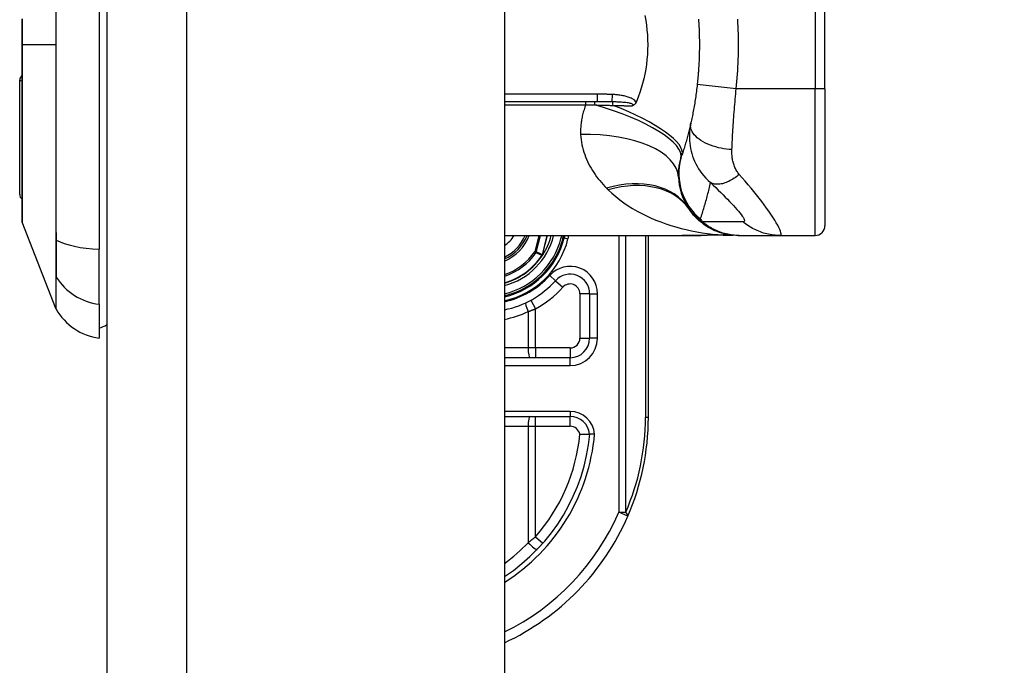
# Model space of a CAD drawing. Header units: inches. Extents: x 0 to 152, y -25 to 98.
# Tile 81 of 88: x 108.54 to 111.02, y 63.95 to 65.57. Entities that reach past the tile are written whole.
import ezdxf

# ---------------------------------------------------------------- set-up
doc = ezdxf.new("R2010")
doc.units = ezdxf.units.IN
doc.header["$LTSCALE"] = 9.095314
doc.header["$MEASUREMENT"] = 0
for name, color, linetype, lineweight in [('Dimensions(ANSI)', 7, 'Continuous', 25), ('Visible Edges(ANSI)', 7, 'Continuous', 25), ('Visible Tangent Edges(ANSI)', 7, 'Continuous', 25)]:
    doc.layers.add(name, color=color, linetype=linetype, lineweight=lineweight)
doc.styles.add('Dimension-ANSI', font='arialbd.ttf')
doc.dimstyles.new('INCH-ANSI', dxfattribs={"dimscale": 9.095314, "dimtxt": 0.12, "dimasz": 0.098425, "dimexe": 0.04, "dimexo": 0.04, "dimgap": 0.031496, "dimtad": 0, "dimtih": 1, "dimtoh": 1, "dimdec": 3, "dimrnd": 1e-08, "dimzin": 0, "dimdsep": 46, "dimtxsty": 'Dimension-ANSI', "dimcen": 0.09, "dimdle": 0.312, "dimclrd": 179, "dimclre": 179, "dimclrt": 7, "dimadec": 1, "dimazin": 0, "dimtfac": 1, "dimtdec": 3, "dimtofl": 0, "dimtmove": 0, "dimatfit": 3, "dimfxl": 1, "dimtolj": 1, "dimtzin": 4, "dimlwd": 25, "dimlwe": 25, "dimarcsym": 0})

# ---------------------------------------------------------------- blocks, each defined once
blk = doc.blocks.new('*D19')
at = {"layer": 'Defpoints', "color": 0, "linetype": 'Continuous', "transparency": 16777216}
for p in [(109.7624, 70.8223), (112.3587, 70.8223), (109.7624, 33.5806)]:
    blk.add_point(p, dxfattribs=at)
at = {"layer": 'Dimensions(ANSI)', "color": 179, "linetype": 'Continuous', "lineweight": 25, "true_color": 0x262658, "transparency": 16777216}
blk.add_line((110.1262, 70.8223), (112.3587, 70.8223), dxfattribs=at)
at = {"layer": 'Dimensions(ANSI)', "color": 7, "linetype": 'Continuous', "lineweight": 25, "transparency": 16777216, "insert": (114.9252, 70.8223), "char_height": 1.09144, "attachment_point": 5, "style": 'Dimension-ANSI'}
blk.add_mtext('\\A1;29.803', dxfattribs=at)

msp = doc.modelspace()

# ---------------------------------------------------------------- linework, layer by layer
at = {"layer": 'Visible Edges(ANSI)'}
for p, q in [((108.7627, 70.6212), (108.7627, 33.7817)), ((109.7624, 70.6212), (109.7624, 33.7817)), ((108.743, 66.0261), (108.743, 64.997)), ((110.5682, 65.4009), (110.5682, 65.6222)), ((108.5434, 65.1352), (108.5434, 65.4228)), ((110.5682, 65.4009), (110.5682, 65.0565)), ((109.7624, 65.3689), (109.9953, 65.3689)), ((110.0942, 65.3689), (110.0933, 65.3666)), ((108.6345, 64.8482), (108.5499, 65.0656)), ((109.7624, 65.0319), (110.2087, 65.0319)), ((109.91, 65.0252), (109.9117, 65.0319)), ((109.9142, 65.0319), (109.9126, 65.0255)), ((110.1242, 64.5744), (110.1242, 65.0319)), ((110.3148, 65.033), (110.3374, 65.0324)), ((110.3499, 65.0319), (110.3529, 65.0319)), ((110.3529, 65.0319), (110.4554, 65.0319)), ((110.4554, 65.0319), (110.5436, 65.0319)), ((108.743, 64.8587), (108.743, 64.997)), ((109.8585, 64.9828), (109.8576, 64.9818)), ((109.9766, 64.8853), (109.9766, 64.7736)), ((108.743, 64.8587), (108.743, 64.7736)), ((109.9274, 64.7244), (109.7624, 64.7244)), ((109.7624, 64.5768), (109.9276, 64.5768))]:
    msp.add_line(p, q, dxfattribs=at)
at = {"layer": 'Visible Edges(ANSI)', "flags": 128}
for points in [[(108.5495, 65.577), (108.5495, 65.5553), (108.5495, 65.5336), (108.5495, 65.5119), (108.5495, 65.4902), (108.5495, 65.4685), (108.5495, 65.4468), (108.5495, 65.4252), (108.5495, 65.4039), (108.5495, 65.3828), (108.5494, 65.3621), (108.5494, 65.3418), (108.5494, 65.322), (108.5494, 65.3025), (108.5494, 65.2834), (108.5493, 65.2649), (108.5493, 65.247), (108.5493, 65.2298), (108.5493, 65.2133), (108.5493, 65.1975), (108.5493, 65.1826), (108.5493, 65.1684), (108.5493, 65.1551), (108.5493, 65.1426), (108.5494, 65.131), (108.5494, 65.1202), (108.5494, 65.1104), (108.5494, 65.1015), (108.5494, 65.0937), (108.5495, 65.0869), (108.5495, 65.0811), (108.5495, 65.0763), (108.5495, 65.0726), (108.5495, 65.0699), (108.5495, 65.0683), (108.5495, 65.0678)], [(110.1154, 65.585), (110.1176, 65.5729), (110.1194, 65.5607), (110.1208, 65.5484), (110.1218, 65.5361), (110.1224, 65.5238), (110.1226, 65.5114), (110.1224, 65.499), (110.1218, 65.4867), (110.1208, 65.4743), (110.1193, 65.4621), (110.1175, 65.4499), (110.1154, 65.4379), (110.1128, 65.4261), (110.1098, 65.4143), (110.1065, 65.4027), (110.1028, 65.3913), (110.0987, 65.38), (110.0942, 65.3689)], [(110.2503, 65.5756), (110.2505, 65.5735), (110.2506, 65.5713), (110.2507, 65.5692), (110.2509, 65.5671), (110.251, 65.565), (110.2511, 65.5629), (110.2512, 65.5607)], [(110.2512, 65.5607), (110.2514, 65.5566), (110.2516, 65.5525), (110.2518, 65.5485), (110.2519, 65.5444), (110.2521, 65.5403), (110.2522, 65.5362), (110.2523, 65.5321), (110.2524, 65.528), (110.2525, 65.5239), (110.2525, 65.5198), (110.2525, 65.5157), (110.2525, 65.5116), (110.2525, 65.5075), (110.2525, 65.5034), (110.2525, 65.4993), (110.2524, 65.4952), (110.2523, 65.4911), (110.2522, 65.487), (110.2521, 65.4829), (110.2519, 65.4788), (110.2518, 65.4747), (110.2516, 65.4706), (110.2514, 65.4665), (110.2512, 65.4624)], [(110.2512, 65.4624), (110.2511, 65.4603), (110.251, 65.4581), (110.2509, 65.456), (110.2507, 65.4539), (110.2506, 65.4518), (110.2505, 65.4496), (110.2503, 65.4475), (110.2502, 65.4454), (110.25, 65.4433), (110.2498, 65.4412), (110.2497, 65.4391), (110.2495, 65.4369), (110.2493, 65.4348), (110.2492, 65.4327), (110.249, 65.4306), (110.2488, 65.4285), (110.2486, 65.4264), (110.2484, 65.4243), (110.2482, 65.4221), (110.248, 65.42), (110.2478, 65.4179), (110.2475, 65.4158), (110.2473, 65.4137), (110.2471, 65.4116)], [(110.2471, 65.4116), (110.2466, 65.4072), (110.2461, 65.4029), (110.2456, 65.3986), (110.245, 65.3943), (110.2445, 65.39), (110.2439, 65.3857), (110.2433, 65.3814), (110.2427, 65.3772), (110.242, 65.373), (110.2414, 65.3688), (110.2407, 65.3646), (110.24, 65.3605), (110.2393, 65.3564), (110.2386, 65.3524), (110.2379, 65.3484), (110.2372, 65.3445), (110.2364, 65.3406), (110.2357, 65.3368), (110.2349, 65.333), (110.2342, 65.3293), (110.2334, 65.3257), (110.2326, 65.322), (110.2318, 65.3184), (110.2311, 65.3148)], [(110.0933, 65.3666), (110.093, 65.3661), (110.0927, 65.3655), (110.0924, 65.3649), (110.0921, 65.3644), (110.0918, 65.3639), (110.0914, 65.3633), (110.091, 65.3629), (110.0906, 65.3624), (110.0902, 65.3619), (110.0898, 65.3615), (110.0894, 65.3611), (110.0889, 65.3607), (110.0885, 65.3604), (110.088, 65.36), (110.0875, 65.3597), (110.0871, 65.3595), (110.0866, 65.3592), (110.0862, 65.359), (110.0857, 65.3588), (110.0852, 65.3586), (110.0848, 65.3584), (110.0843, 65.3582), (110.0838, 65.3581), (110.0833, 65.3579)], [(110.2311, 65.3148), (110.2303, 65.3113), (110.2295, 65.3078), (110.2286, 65.3043), (110.2278, 65.3009), (110.227, 65.2974), (110.2261, 65.294), (110.2253, 65.2906), (110.2244, 65.2872), (110.2235, 65.2838), (110.2226, 65.2804), (110.2217, 65.277), (110.2208, 65.2737), (110.2198, 65.2703), (110.2189, 65.267), (110.2179, 65.2637), (110.217, 65.2604), (110.216, 65.2571), (110.215, 65.2538), (110.214, 65.2505), (110.213, 65.2472), (110.2119, 65.244), (110.2109, 65.2407), (110.2098, 65.2375), (110.2088, 65.2343)], [(110.3499, 65.0319), (110.3441, 65.032), (110.3382, 65.0323), (110.3323, 65.0329), (110.3264, 65.0338), (110.3205, 65.0348), (110.3147, 65.0361), (110.3088, 65.0377), (110.303, 65.0395), (110.2973, 65.0416), (110.2916, 65.0439), (110.286, 65.0464), (110.2805, 65.0492), (110.2752, 65.0522), (110.27, 65.0554), (110.2649, 65.0588), (110.26, 65.0624), (110.2552, 65.0662), (110.2506, 65.0702), (110.2463, 65.0744), (110.2421, 65.0786), (110.2381, 65.0831), (110.2343, 65.0876), (110.2308, 65.0923), (110.2275, 65.097)], [(110.2087, 65.0319), (110.2327, 65.032), (110.2571, 65.0321)], [(110.3148, 65.033), (110.2862, 65.0324), (110.2571, 65.0321)], [(109.8585, 64.9829), (109.8585, 64.9828), (109.8584, 64.9828), (109.8584, 64.9827), (109.8583, 64.9827), (109.8583, 64.9826), (109.8582, 64.9826), (109.8582, 64.9826), (109.8581, 64.9825), (109.8581, 64.9825), (109.858, 64.9825), (109.858, 64.9824), (109.8579, 64.9824), (109.8578, 64.9824), (109.8578, 64.9823), (109.8577, 64.9823), (109.8577, 64.9823), (109.8576, 64.9823), (109.8576, 64.9822), (109.8575, 64.9822), (109.8574, 64.9822), (109.8574, 64.9822), (109.8573, 64.9821), (109.8573, 64.9821), (109.8572, 64.9821)], [(109.8587, 64.9831), (109.8587, 64.9831), (109.8587, 64.9831), (109.8587, 64.983), (109.8587, 64.983), (109.8587, 64.983), (109.8587, 64.983), (109.8587, 64.983), (109.8587, 64.983), (109.8587, 64.983), (109.8586, 64.983), (109.8586, 64.983), (109.8586, 64.983), (109.8586, 64.9829), (109.8586, 64.9829), (109.8586, 64.9829), (109.8586, 64.9829), (109.8586, 64.9829), (109.8586, 64.9829), (109.8586, 64.9829), (109.8586, 64.9829), (109.8586, 64.9829), (109.8586, 64.9829), (109.8585, 64.9829), (109.8585, 64.9829)], [(109.9518, 64.5318), (109.9534, 64.5319), (109.955, 64.5319), (109.9566, 64.532), (109.9582, 64.532), (109.9598, 64.532), (109.9613, 64.5321), (109.9627, 64.5321), (109.9642, 64.5321), (109.9655, 64.5322), (109.9669, 64.5322), (109.9681, 64.5322), (109.9693, 64.5322), (109.9704, 64.5322), (109.9714, 64.5322), (109.9724, 64.5322), (109.9732, 64.5322), (109.974, 64.5322), (109.9747, 64.5322), (109.9752, 64.5322), (109.9757, 64.5322), (109.9761, 64.5322), (109.9763, 64.5322), (109.9765, 64.5322), (109.9766, 64.5322)], [(109.9889, 64.5322), (109.9881, 64.5322), (109.9873, 64.5322), (109.9865, 64.5322), (109.9857, 64.5322), (109.9849, 64.5322), (109.9842, 64.5322), (109.9835, 64.5322), (109.9827, 64.5322), (109.9821, 64.5322), (109.9814, 64.5322), (109.9808, 64.5322), (109.9802, 64.5322), (109.9796, 64.5322), (109.9791, 64.5322), (109.9786, 64.5322), (109.9782, 64.5322), (109.9778, 64.5322), (109.9775, 64.5322), (109.9772, 64.5322), (109.977, 64.5322), (109.9768, 64.5322), (109.9767, 64.5322), (109.9766, 64.5322), (109.9766, 64.5322)]]:
    msp.add_lwpolyline(points, dxfattribs=at)
at = {"layer": 'Visible Edges(ANSI)'}
for centre, radius, start, end in [((108.5582, 65.4228), 0.0148, 125.8742, 180), ((110.3473, 65.1833), 0.1476, 181.9199, 213.5208), ((108.5582, 65.1352), 0.0148, 180, 233.4634), ((110.8429, 65.5116), 0.742, 213.5208, 213.9621), ((108.5557, 65.0678), 0.00615, 180.2088, 201.2505), ((110.5436, 65.0565), 0.0246, 270, 0), ((109.7168, 65.0742), 0.1112, 294.2119, 337.6397), ((109.7168, 65.0742), 0.2018, 283.0621, 346.0291), ((109.7168, 65.0742), 0.1993, 283.2288, 345.776), ((109.7168, 65.0742), 0.1687, 327.2981, 345.4721), ((109.7168, 65.0742), 0.1685, 285.7096, 326.7398), ((109.7168, 65.0742), 0.2337, 281.2503, 318.1031), ((109.9274, 64.8853), 0.0492, 0, 138.1031), ((108.6459, 64.8527), 0.0123, 201.2505, 209.7291), ((108.7634, 64.9198), 0.1476, 209.7291, 262.0587), ((108.7332, 64.8474), 0.0492, 281.537, 306.8699), ((109.9274, 64.7736), 0.0492, 270, 0), ((109.9276, 64.5276), 0.0492, 5.3938, 90), ((109.4994, 64.5744), 0.6248, 336.5561, 0), ((109.4994, 64.5744), 0.4791, 303.3034, 354.9569), ((109.4994, 64.5744), 0.6248, 294.8977, 336.5561)]:
    msp.add_arc(centre, radius, start, end, dxfattribs=at)
at = {"layer": 'Visible Tangent Edges(ANSI)'}
for p, q in [((108.9639, 33.7817), (108.9639, 70.6212)), ((110.5436, 65.6222), (110.5436, 65.4009)), ((108.5495, 65.5116), (108.5499, 65.5116)), ((108.6345, 65.5116), (108.5499, 65.5116)), ((110.3449, 65.4009), (110.2471, 65.4116)), ((110.5436, 65.4009), (110.3449, 65.4009)), ((110.5682, 65.4009), (110.5436, 65.4009)), ((110.5436, 65.0319), (110.5436, 65.4009)), ((109.9953, 65.3871), (109.7624, 65.3871)), ((109.9668, 65.3605), (109.9668, 65.3689)), ((109.9953, 65.3871), (109.9953, 65.3689)), ((109.7624, 65.3605), (109.9668, 65.3605)), ((108.6344, 65.0217), (108.6344, 65.0212)), ((109.8491, 65.0319), (109.8388, 64.991)), ((109.8425, 64.9901), (109.8531, 65.0319)), ((109.8698, 65.0319), (109.8575, 64.9834)), ((109.8577, 64.9834), (109.87, 65.0319)), ((109.886, 65.0313), (109.8837, 65.0319)), ((109.886, 65.0313), (109.8861, 65.0319)), ((109.9066, 65.0319), (109.9052, 65.0264)), ((109.9052, 65.0264), (109.91, 65.0252)), ((109.9126, 65.0255), (109.9102, 65.0261)), ((109.9126, 65.0255), (109.9222, 65.0231)), ((109.9222, 65.0231), (109.9244, 65.0319)), ((110.05, 65.0319), (110.05, 64.3356)), ((110.0674, 64.3356), (110.0674, 65.0319)), ((110.1169, 65.0319), (110.1169, 64.5744)), ((109.8425, 64.9901), (109.8388, 64.991)), ((109.8388, 64.991), (109.842, 64.9889)), ((109.8569, 64.9823), (109.8572, 64.9821)), ((109.8572, 64.9827), (109.8574, 64.9826)), ((109.8572, 64.9821), (109.8576, 64.9818)), ((109.8575, 64.9834), (109.8577, 64.9834)), ((108.6344, 64.9299), (108.6344, 64.9297)), ((109.8907, 64.9181), (109.8761, 64.9313)), ((109.8907, 64.9181), (109.9091, 64.9017)), ((109.8289, 64.8692), (109.8407, 64.8476)), ((109.9766, 64.8853), (109.952, 64.8853)), ((109.952, 64.8853), (109.952, 64.7736)), ((109.9766, 64.8853), (109.9962, 64.8853)), ((109.9962, 64.7736), (109.9962, 64.8853)), ((109.8407, 64.749), (109.8407, 64.8476)), ((109.822, 64.8405), (109.822, 64.749)), ((109.952, 64.7736), (109.9766, 64.7736)), ((109.9962, 64.7736), (109.9766, 64.7736)), ((109.822, 64.749), (109.7624, 64.749)), ((109.8407, 64.749), (109.822, 64.749)), ((109.8407, 64.749), (109.8407, 64.7244)), ((109.9274, 64.749), (109.8407, 64.749)), ((109.9274, 64.749), (109.9274, 64.7244)), ((109.9274, 64.7047), (109.9274, 64.7244)), ((109.7624, 64.7047), (109.9274, 64.7047)), ((109.9276, 64.5891), (109.7624, 64.5891)), ((109.8407, 64.5522), (109.8407, 64.5768)), ((109.9276, 64.5891), (109.9276, 64.5768)), ((109.9276, 64.5522), (109.9276, 64.5768)), ((110.1242, 64.5744), (110.1169, 64.5744)), ((109.7624, 64.5522), (109.822, 64.5522)), ((109.822, 64.5522), (109.8407, 64.5522)), ((109.822, 64.5522), (109.822, 64.2591)), ((109.8407, 64.5522), (109.9276, 64.5522)), ((109.8407, 64.2743), (109.8407, 64.5522)), ((110.05, 64.3356), (110.0674, 64.3356)), ((110.0726, 64.3258), (110.05, 64.3356)), ((109.8407, 64.2743), (109.8592, 64.2581))]:
    msp.add_line(p, q, dxfattribs=at)
at = {"layer": 'Visible Tangent Edges(ANSI)', "flags": 128}
for points in [[(108.6345, 65.5946), (108.6345, 65.5738), (108.6345, 65.5531), (108.6345, 65.5323), (108.6345, 65.5116)], [(108.6356, 65.0203), (108.6355, 65.0599), (108.6355, 65.0999), (108.6354, 65.1402), (108.6354, 65.1809), (108.6354, 65.2218), (108.6354, 65.2629), (108.6353, 65.3043), (108.6353, 65.3458), (108.6353, 65.3873), (108.6353, 65.429), (108.6353, 65.4706), (108.6353, 65.5122), (108.6353, 65.5537), (108.6353, 65.5953)], [(108.5499, 65.5116), (108.5499, 65.5244), (108.5499, 65.5372), (108.5499, 65.55), (108.5499, 65.5628), (108.5499, 65.5756)], [(110.3449, 65.4009), (110.3459, 65.4101), (110.3467, 65.4193), (110.3475, 65.4285), (110.3482, 65.4377), (110.3489, 65.4469), (110.3494, 65.4561), (110.3499, 65.4654), (110.3503, 65.4746), (110.3506, 65.4838), (110.3508, 65.4931), (110.3509, 65.5023), (110.3509, 65.5116), (110.3509, 65.5208), (110.3508, 65.53), (110.3506, 65.5393), (110.3503, 65.5485), (110.3499, 65.5578), (110.3494, 65.567), (110.3489, 65.5762)], [(108.5495, 65.2272), (108.5495, 65.2372), (108.5495, 65.2474), (108.5496, 65.2579), (108.5496, 65.2686), (108.5496, 65.2795), (108.5496, 65.2906), (108.5497, 65.3018), (108.5497, 65.3133), (108.5497, 65.3248), (108.5497, 65.3365), (108.5498, 65.3484), (108.5498, 65.3604), (108.5498, 65.3725), (108.5498, 65.3847), (108.5499, 65.3971), (108.5499, 65.4096), (108.5499, 65.4222), (108.5499, 65.4348), (108.5499, 65.4476), (108.5499, 65.4603), (108.5499, 65.4731), (108.5499, 65.486), (108.5499, 65.4988), (108.5499, 65.5116)], [(108.6345, 65.5116), (108.6345, 65.4908), (108.6345, 65.4701), (108.6345, 65.4494), (108.6345, 65.4286), (108.6345, 65.4079), (108.6345, 65.3872), (108.6345, 65.3665), (108.6345, 65.3458), (108.6345, 65.3251), (108.6345, 65.3044), (108.6345, 65.2838), (108.6344, 65.2632), (108.6344, 65.2427), (108.6344, 65.2223), (108.6344, 65.2018), (108.6344, 65.1815), (108.6344, 65.1612), (108.6344, 65.141), (108.6344, 65.1209), (108.6344, 65.1009), (108.6344, 65.0809), (108.6344, 65.0611), (108.6344, 65.0415), (108.6344, 65.0217)], [(110.3343, 65.2477), (110.3346, 65.2539), (110.3349, 65.2601), (110.3352, 65.2663), (110.3355, 65.2725), (110.3359, 65.2786), (110.3362, 65.2848), (110.3366, 65.291), (110.337, 65.2973), (110.3374, 65.3036), (110.3378, 65.31), (110.3382, 65.3163), (110.3386, 65.3228), (110.3391, 65.3292), (110.3395, 65.3356), (110.34, 65.3421), (110.3405, 65.3486), (110.341, 65.3551), (110.3416, 65.3616), (110.3421, 65.3682), (110.3427, 65.3747), (110.3432, 65.3812), (110.3438, 65.3878), (110.3444, 65.3943), (110.3449, 65.4009)], [(110.0342, 65.3863), (110.0326, 65.3864), (110.031, 65.3865), (110.0294, 65.3866), (110.0277, 65.3866), (110.0261, 65.3867), (110.0245, 65.3867), (110.0229, 65.3868), (110.0213, 65.3868), (110.0196, 65.3869), (110.018, 65.3869), (110.0164, 65.3869), (110.0148, 65.387), (110.0132, 65.387), (110.0115, 65.387), (110.0099, 65.387), (110.0083, 65.3871), (110.0067, 65.3871), (110.0051, 65.3871), (110.0034, 65.3871), (110.0018, 65.3871), (110.0002, 65.3871), (109.9986, 65.3871), (109.9969, 65.3871), (109.9953, 65.3871)], [(109.9953, 65.3689), (109.9969, 65.3689), (109.9985, 65.3689), (110.0001, 65.3689), (110.0017, 65.3689), (110.0033, 65.3689), (110.0049, 65.3689), (110.0065, 65.3689), (110.0081, 65.3689), (110.0097, 65.3689), (110.0113, 65.3689), (110.0128, 65.3689), (110.0144, 65.3688), (110.016, 65.3688), (110.0176, 65.3688), (110.0191, 65.3688), (110.0207, 65.3688), (110.0222, 65.3688), (110.0238, 65.3688), (110.0253, 65.3688), (110.0269, 65.3687), (110.0284, 65.3687), (110.03, 65.3687), (110.0315, 65.3687), (110.033, 65.3686)], [(110.033, 65.3686), (110.0361, 65.3686), (110.0391, 65.3685), (110.0422, 65.3684), (110.0452, 65.3683), (110.0482, 65.3682), (110.0512, 65.3681), (110.0541, 65.3679), (110.057, 65.3677), (110.0598, 65.3675), (110.0626, 65.3673), (110.0654, 65.367), (110.068, 65.3667), (110.0706, 65.3664), (110.0731, 65.366), (110.0756, 65.3655), (110.0779, 65.365), (110.08, 65.3644), (110.0819, 65.3637), (110.0835, 65.3629), (110.0846, 65.362), (110.0852, 65.361), (110.0851, 65.3599), (110.0845, 65.3589), (110.0833, 65.3579)], [(110.0933, 65.3666), (110.0918, 65.3689), (110.09, 65.3709), (110.088, 65.3727), (110.0859, 65.3743), (110.0836, 65.3757), (110.0812, 65.377), (110.0788, 65.3781), (110.0763, 65.3791), (110.0738, 65.38), (110.0713, 65.3808), (110.0687, 65.3815), (110.0661, 65.3822), (110.0635, 65.3828), (110.0609, 65.3833), (110.0583, 65.3838), (110.0556, 65.3842), (110.0529, 65.3846), (110.0503, 65.385), (110.0476, 65.3853), (110.0449, 65.3855), (110.0422, 65.3858), (110.0396, 65.386), (110.0369, 65.3862), (110.0342, 65.3863)], [(109.9668, 65.3605), (109.9656, 65.3573), (109.9645, 65.3542), (109.9634, 65.351), (109.9624, 65.3479), (109.9614, 65.3447), (109.9605, 65.3416), (109.9597, 65.3384), (109.9589, 65.3353), (109.9581, 65.3321), (109.9575, 65.329), (109.9568, 65.3259), (109.9563, 65.3227), (109.9558, 65.3196), (109.9553, 65.3165), (109.9549, 65.3134), (109.9546, 65.3103), (109.9543, 65.3072), (109.9541, 65.3041), (109.9539, 65.3011), (109.9538, 65.298), (109.9538, 65.2949), (109.9538, 65.2919), (109.9538, 65.2889), (109.954, 65.2858)], [(109.9668, 65.3605), (109.9678, 65.3604), (109.9688, 65.3604), (109.9697, 65.3604), (109.9707, 65.3604), (109.9716, 65.3604), (109.9726, 65.3604), (109.9736, 65.3603), (109.9745, 65.3603), (109.9755, 65.3603), (109.9764, 65.3603), (109.9774, 65.3603), (109.9784, 65.3603), (109.9793, 65.3602), (109.9803, 65.3602), (109.9813, 65.3602), (109.9822, 65.3602), (109.9832, 65.3602), (109.9841, 65.3602), (109.9851, 65.3601), (109.986, 65.3601), (109.987, 65.3601), (109.988, 65.3601), (109.9889, 65.3601), (109.9899, 65.36)], [(109.9899, 65.36), (109.9918, 65.36), (109.9937, 65.36), (109.9956, 65.3599), (109.9976, 65.3599), (109.9995, 65.3598), (110.0014, 65.3598), (110.0033, 65.3598), (110.0052, 65.3597), (110.0071, 65.3597), (110.009, 65.3596), (110.0109, 65.3596), (110.0128, 65.3595), (110.0147, 65.3595), (110.0166, 65.3594), (110.0185, 65.3594), (110.0204, 65.3593), (110.0223, 65.3593), (110.0242, 65.3592), (110.026, 65.3592), (110.0279, 65.3591), (110.0298, 65.3591), (110.0317, 65.359), (110.0335, 65.359), (110.0354, 65.3589)], [(110.0354, 65.3589), (110.0374, 65.3589), (110.0395, 65.3588), (110.0415, 65.3588), (110.0435, 65.3588), (110.0456, 65.3587), (110.0476, 65.3587), (110.0496, 65.3586), (110.0516, 65.3586), (110.0537, 65.3585), (110.0557, 65.3585), (110.0577, 65.3585), (110.0597, 65.3584), (110.0617, 65.3584), (110.0637, 65.3583), (110.0657, 65.3583), (110.0677, 65.3583), (110.0696, 65.3582), (110.0716, 65.3582), (110.0736, 65.3581), (110.0755, 65.3581), (110.0775, 65.3581), (110.0795, 65.358), (110.0814, 65.358), (110.0833, 65.3579)], [(110.2311, 65.3148), (110.2298, 65.3085), (110.2288, 65.3022), (110.228, 65.2959), (110.2276, 65.2895), (110.2273, 65.2831), (110.2274, 65.2766), (110.2277, 65.2701), (110.2283, 65.2636), (110.2292, 65.2571), (110.2303, 65.2506), (110.2318, 65.2441), (110.2335, 65.2377), (110.2355, 65.2313), (110.2379, 65.2249), (110.2405, 65.2185), (110.2435, 65.2121), (110.2469, 65.2058), (110.2505, 65.1996), (110.2546, 65.1935), (110.259, 65.1874), (110.2638, 65.1815), (110.2691, 65.1757), (110.2747, 65.1701), (110.2808, 65.1647)], [(110.3343, 65.2477), (110.3277, 65.2482), (110.321, 65.2489), (110.3142, 65.2499), (110.3073, 65.2511), (110.3004, 65.2526), (110.2935, 65.2544), (110.2868, 65.2564), (110.2802, 65.2587), (110.2738, 65.2613), (110.2677, 65.2641), (110.2619, 65.2672), (110.2566, 65.2704), (110.2516, 65.2739), (110.2472, 65.2775), (110.2432, 65.2812), (110.2398, 65.285), (110.2369, 65.2888), (110.2345, 65.2927), (110.2327, 65.2965), (110.2314, 65.3003), (110.2307, 65.3041), (110.2304, 65.3078), (110.2305, 65.3113), (110.2311, 65.3148)], [(109.954, 65.2858), (109.9544, 65.2793), (109.9551, 65.2728), (109.9561, 65.2664), (109.9572, 65.26), (109.9586, 65.2537), (109.9603, 65.2475), (109.9621, 65.2413), (109.9641, 65.2352), (109.9663, 65.2293), (109.9688, 65.2234), (109.9714, 65.2176), (109.9741, 65.2119), (109.9771, 65.2063), (109.9802, 65.2008), (109.9835, 65.1954), (109.9869, 65.1901), (109.9905, 65.1848), (109.9942, 65.1797), (109.998, 65.1747), (110.002, 65.1697), (110.0061, 65.1649), (110.0104, 65.1601), (110.0147, 65.1554), (110.0192, 65.1509)], [(110.3527, 65.1855), (110.3511, 65.1874), (110.3495, 65.1894), (110.3481, 65.1915), (110.3467, 65.1937), (110.3454, 65.196), (110.3441, 65.1983), (110.343, 65.2007), (110.3419, 65.2032), (110.3408, 65.2057), (110.3399, 65.2083), (110.339, 65.2109), (110.3382, 65.2136), (110.3375, 65.2163), (110.3368, 65.219), (110.3362, 65.2218), (110.3357, 65.2246), (110.3352, 65.2275), (110.3349, 65.2303), (110.3346, 65.2332), (110.3344, 65.2361), (110.3342, 65.239), (110.3342, 65.2419), (110.3342, 65.2448), (110.3343, 65.2477)], [(108.5495, 65.1684), (108.5495, 65.1706), (108.5495, 65.1729), (108.5495, 65.1751), (108.5495, 65.1774), (108.5495, 65.1797), (108.5495, 65.182), (108.5495, 65.1844), (108.5495, 65.1867), (108.5495, 65.1891), (108.5495, 65.1915), (108.5495, 65.194), (108.5495, 65.1964), (108.5495, 65.1989), (108.5495, 65.2013), (108.5495, 65.2038), (108.5495, 65.2064), (108.5495, 65.2089), (108.5495, 65.2115), (108.5495, 65.214), (108.5495, 65.2166), (108.5495, 65.2192), (108.5495, 65.2219), (108.5495, 65.2245), (108.5495, 65.2272)], [(110.1998, 65.1783), (110.1998, 65.1802), (110.1997, 65.182), (110.1998, 65.1839), (110.1998, 65.1858), (110.1998, 65.1876), (110.1999, 65.1895), (110.2, 65.1915), (110.2002, 65.1934), (110.2004, 65.1953), (110.2006, 65.1973), (110.2008, 65.1993), (110.201, 65.2012), (110.2013, 65.2032), (110.2016, 65.2052), (110.2019, 65.2072), (110.2023, 65.2092), (110.2027, 65.2113), (110.2031, 65.2133), (110.2035, 65.2153), (110.204, 65.2174), (110.2045, 65.2194), (110.205, 65.2215), (110.2055, 65.2236), (110.2061, 65.2256)], [(110.2061, 65.2256), (110.2062, 65.226), (110.2063, 65.2264), (110.2064, 65.2267), (110.2065, 65.2271), (110.2066, 65.2274), (110.2067, 65.2278), (110.2068, 65.2282), (110.2069, 65.2285), (110.2071, 65.2289), (110.2072, 65.2293), (110.2073, 65.2296), (110.2074, 65.23), (110.2075, 65.2303), (110.2076, 65.2307), (110.2077, 65.2311), (110.2078, 65.2314), (110.2079, 65.2318), (110.2081, 65.2321), (110.2082, 65.2325), (110.2083, 65.2329), (110.2084, 65.2332), (110.2085, 65.2336), (110.2086, 65.2339), (110.2088, 65.2343)], [(108.5499, 65.0656), (108.5499, 65.0658), (108.5499, 65.0664), (108.5499, 65.0673), (108.5499, 65.0686), (108.5499, 65.0703), (108.5499, 65.0723), (108.5499, 65.0747), (108.5499, 65.0775), (108.5499, 65.0807), (108.5498, 65.0842), (108.5498, 65.088), (108.5498, 65.0922), (108.5498, 65.0968), (108.5497, 65.1017), (108.5497, 65.1069), (108.5497, 65.1125), (108.5497, 65.1184), (108.5496, 65.1246), (108.5496, 65.1312), (108.5496, 65.138), (108.5496, 65.1452), (108.5495, 65.1526), (108.5495, 65.1604), (108.5495, 65.1684)], [(110.3527, 65.1855), (110.3495, 65.1829), (110.3463, 65.1804), (110.3431, 65.178), (110.3398, 65.1757), (110.3365, 65.1736), (110.3332, 65.1716), (110.3299, 65.1697), (110.3265, 65.168), (110.3232, 65.1665), (110.3199, 65.1651), (110.3167, 65.1639), (110.3135, 65.1629), (110.3103, 65.1621), (110.3072, 65.1614), (110.3042, 65.161), (110.3012, 65.1607), (110.2983, 65.1606), (110.2955, 65.1607), (110.2928, 65.1609), (110.2902, 65.1613), (110.2877, 65.1619), (110.2853, 65.1627), (110.283, 65.1636), (110.2808, 65.1647)], [(110.4554, 65.0319), (110.457, 65.0323), (110.4579, 65.0336), (110.4581, 65.0357), (110.4577, 65.0386), (110.4565, 65.0424), (110.4548, 65.0468), (110.4524, 65.052), (110.4494, 65.0577), (110.4459, 65.064), (110.4419, 65.0707), (110.4374, 65.0778), (110.4325, 65.0853), (110.4272, 65.093), (110.4216, 65.1009), (110.4157, 65.109), (110.4095, 65.1173), (110.4031, 65.1256), (110.3964, 65.134), (110.3895, 65.1425), (110.3825, 65.151), (110.3753, 65.1596), (110.3679, 65.1681), (110.3604, 65.1767), (110.3527, 65.1855)], [(110.0192, 65.1509), (110.0194, 65.1507), (110.0196, 65.1505), (110.0197, 65.1504), (110.0199, 65.1502), (110.0201, 65.15), (110.0203, 65.1498), (110.0204, 65.1497), (110.0206, 65.1495), (110.0208, 65.1493), (110.021, 65.1491), (110.0211, 65.149), (110.0213, 65.1488), (110.0215, 65.1486), (110.0217, 65.1484), (110.0218, 65.1483), (110.022, 65.1481), (110.0222, 65.1479), (110.0224, 65.1477), (110.0226, 65.1476), (110.0227, 65.1474), (110.0229, 65.1472), (110.0231, 65.1471), (110.0233, 65.1469), (110.0234, 65.1467)], [(110.0234, 65.1467), (110.0327, 65.138), (110.0424, 65.1296), (110.0525, 65.1216), (110.0629, 65.114), (110.0737, 65.1067), (110.0847, 65.0998), (110.096, 65.0932), (110.1075, 65.0871), (110.1192, 65.0812), (110.1312, 65.0757), (110.1433, 65.0706), (110.1557, 65.0658), (110.1681, 65.0613), (110.1808, 65.0571), (110.1936, 65.0533), (110.2065, 65.0498), (110.2196, 65.0466), (110.2327, 65.0437), (110.2459, 65.0411), (110.2592, 65.0389), (110.2725, 65.037), (110.2859, 65.0353), (110.2993, 65.034), (110.3127, 65.033)], [(110.2553, 65.0734), (110.2565, 65.0771), (110.2577, 65.0808), (110.2589, 65.0845), (110.2601, 65.0882), (110.2612, 65.0919), (110.2624, 65.0956), (110.2635, 65.0994), (110.2647, 65.1031), (110.2658, 65.1069), (110.2669, 65.1107), (110.268, 65.1145), (110.269, 65.1183), (110.2701, 65.1221), (110.2711, 65.1259), (110.2722, 65.1297), (110.2732, 65.1335), (110.2742, 65.1374), (110.2752, 65.1413), (110.2762, 65.1451), (110.2771, 65.149), (110.2781, 65.1529), (110.279, 65.1568), (110.2799, 65.1607), (110.2808, 65.1647)], [(110.2808, 65.1647), (110.2875, 65.1584), (110.2939, 65.1522), (110.3001, 65.1462), (110.3061, 65.1402), (110.312, 65.1344), (110.3177, 65.1286), (110.3232, 65.123), (110.3285, 65.1175), (110.3335, 65.1122), (110.3383, 65.107), (110.3429, 65.1021), (110.3471, 65.0973), (110.3509, 65.0927), (110.3545, 65.0885), (110.3576, 65.0845), (110.3602, 65.0808), (110.3624, 65.0775), (110.3641, 65.0745), (110.3653, 65.072), (110.3658, 65.0699), (110.3658, 65.0683), (110.3652, 65.0672), (110.3641, 65.0665), (110.3623, 65.0663)], [(110.2243, 65.1018), (110.2254, 65.1001), (110.2266, 65.0984), (110.2278, 65.0968), (110.229, 65.0953), (110.2302, 65.0938), (110.2315, 65.0924), (110.2327, 65.091), (110.234, 65.0896), (110.2352, 65.0883), (110.2365, 65.0871), (110.2378, 65.0859), (110.2391, 65.0847), (110.2404, 65.0835), (110.2417, 65.0824), (110.243, 65.0814), (110.2444, 65.0804), (110.2457, 65.0794), (110.2471, 65.0784), (110.2484, 65.0775), (110.2498, 65.0766), (110.2511, 65.0758), (110.2525, 65.075), (110.2539, 65.0742), (110.2553, 65.0734)], [(110.2597, 65.0663), (110.2578, 65.0676), (110.256, 65.0688), (110.2542, 65.0701), (110.2524, 65.0714), (110.2508, 65.0726), (110.2491, 65.0739), (110.2476, 65.0752), (110.246, 65.0765), (110.2445, 65.0778), (110.2431, 65.079), (110.2417, 65.0803), (110.2404, 65.0816), (110.2391, 65.0829), (110.2378, 65.0842), (110.2366, 65.0855), (110.2355, 65.0868), (110.2343, 65.088), (110.2332, 65.0893), (110.2322, 65.0906), (110.2312, 65.0919), (110.2302, 65.0932), (110.2292, 65.0945), (110.2283, 65.0957), (110.2275, 65.097)], [(110.3529, 65.0319), (110.3488, 65.0319), (110.3446, 65.0321), (110.3404, 65.0324), (110.3363, 65.0329), (110.3321, 65.0334), (110.3279, 65.0341), (110.3238, 65.0349), (110.3196, 65.0358), (110.3155, 65.0369), (110.3114, 65.038), (110.3074, 65.0393), (110.3033, 65.0408), (110.2993, 65.0423), (110.2954, 65.044), (110.2915, 65.0457), (110.2877, 65.0476), (110.284, 65.0496), (110.2803, 65.0517), (110.2766, 65.0539), (110.2731, 65.0562), (110.2696, 65.0586), (110.2662, 65.0611), (110.2629, 65.0637), (110.2597, 65.0663)], [(110.3623, 65.0663), (110.358, 65.0663), (110.3538, 65.0663), (110.3495, 65.0663), (110.3452, 65.0663), (110.3409, 65.0663), (110.3367, 65.0663), (110.3324, 65.0663), (110.3281, 65.0663), (110.3238, 65.0663), (110.3196, 65.0663), (110.3153, 65.0663), (110.311, 65.0663), (110.3068, 65.0663), (110.3025, 65.0663), (110.2982, 65.0663), (110.2939, 65.0663), (110.2897, 65.0663), (110.2854, 65.0663), (110.2811, 65.0663), (110.2768, 65.0663), (110.2726, 65.0663), (110.2683, 65.0663), (110.264, 65.0663), (110.2597, 65.0663)], [(110.4554, 65.0319), (110.4513, 65.0319), (110.4471, 65.0321), (110.443, 65.0324), (110.4388, 65.0329), (110.4346, 65.0334), (110.4305, 65.0341), (110.4263, 65.0349), (110.4222, 65.0358), (110.418, 65.0369), (110.4139, 65.038), (110.4099, 65.0393), (110.4059, 65.0408), (110.4019, 65.0423), (110.398, 65.044), (110.3941, 65.0457), (110.3903, 65.0476), (110.3865, 65.0496), (110.3828, 65.0517), (110.3792, 65.0539), (110.3757, 65.0562), (110.3722, 65.0586), (110.3688, 65.0611), (110.3655, 65.0637), (110.3623, 65.0663)], [(108.6344, 65.0212), (108.6344, 65.016), (108.6344, 65.0108), (108.6344, 65.0057), (108.6344, 65.0008), (108.6344, 64.9959), (108.6344, 64.9911), (108.6344, 64.9864), (108.6344, 64.9819), (108.6344, 64.9775), (108.6344, 64.9732), (108.6344, 64.969), (108.6344, 64.965), (108.6344, 64.9612), (108.6344, 64.9575), (108.6344, 64.9539), (108.6344, 64.9505), (108.6344, 64.9473), (108.6344, 64.9443), (108.6344, 64.9414), (108.6344, 64.9387), (108.6344, 64.9362), (108.6344, 64.9339), (108.6344, 64.9318), (108.6344, 64.9299)], [(108.6356, 64.9273), (108.6356, 64.9292), (108.6356, 64.9313), (108.6356, 64.9336), (108.6356, 64.9361), (108.6356, 64.9388), (108.6356, 64.9417), (108.6356, 64.9448), (108.6356, 64.9481), (108.6356, 64.9515), (108.6356, 64.9551), (108.6356, 64.9589), (108.6356, 64.9629), (108.6356, 64.9669), (108.6356, 64.9712), (108.6356, 64.9756), (108.6356, 64.9801), (108.6356, 64.9848), (108.6356, 64.9895), (108.6356, 64.9944), (108.6356, 64.9994), (108.6356, 65.0045), (108.6356, 65.0097), (108.6356, 65.015), (108.6356, 65.0203)], [(110.2569, 65.0321), (110.2549, 65.0321), (110.2528, 65.0321), (110.2508, 65.0321), (110.2488, 65.0321), (110.2467, 65.032), (110.2447, 65.032), (110.2427, 65.032), (110.2407, 65.032), (110.2386, 65.032), (110.2366, 65.032), (110.2346, 65.032), (110.2326, 65.0319), (110.2306, 65.0319), (110.2286, 65.0319), (110.2266, 65.0319), (110.2246, 65.0319), (110.2226, 65.0319), (110.2206, 65.0319), (110.2186, 65.0319), (110.2166, 65.0319), (110.2147, 65.0319), (110.2127, 65.0319), (110.2107, 65.0319), (110.2087, 65.0319)], [(110.3127, 65.033), (110.3105, 65.033), (110.3082, 65.0329), (110.3059, 65.0329), (110.3036, 65.0328), (110.3013, 65.0327), (110.299, 65.0327), (110.2967, 65.0326), (110.2944, 65.0326), (110.2921, 65.0326), (110.2898, 65.0325), (110.2875, 65.0325), (110.2852, 65.0324), (110.2828, 65.0324), (110.2805, 65.0324), (110.2782, 65.0323), (110.2758, 65.0323), (110.2735, 65.0323), (110.2711, 65.0322), (110.2687, 65.0322), (110.2664, 65.0322), (110.264, 65.0322), (110.2616, 65.0322), (110.2593, 65.0321), (110.2569, 65.0321)], [(110.3127, 65.033), (110.3128, 65.033), (110.3129, 65.033), (110.313, 65.033), (110.313, 65.033), (110.3131, 65.033), (110.3132, 65.033), (110.3132, 65.033), (110.3133, 65.033), (110.3134, 65.033), (110.3134, 65.033), (110.3135, 65.033), (110.3135, 65.033), (110.3136, 65.033), (110.3136, 65.033), (110.3137, 65.033), (110.3137, 65.033), (110.3138, 65.033), (110.3138, 65.033), (110.3139, 65.033), (110.3139, 65.033), (110.3139, 65.033), (110.3139, 65.033), (110.314, 65.033), (110.314, 65.033)], [(110.314, 65.033), (110.314, 65.033), (110.3141, 65.033), (110.3141, 65.033), (110.3141, 65.033), (110.3142, 65.033), (110.3142, 65.033), (110.3142, 65.033), (110.3143, 65.033), (110.3143, 65.033), (110.3143, 65.033), (110.3144, 65.033), (110.3144, 65.033), (110.3144, 65.033), (110.3145, 65.033), (110.3145, 65.033), (110.3145, 65.033), (110.3146, 65.033), (110.3146, 65.033), (110.3146, 65.033), (110.3147, 65.033), (110.3147, 65.033), (110.3147, 65.033), (110.3148, 65.033), (110.3148, 65.033)], [(109.842, 64.9889), (109.8426, 64.9886), (109.8432, 64.9883), (109.8438, 64.988), (109.8444, 64.9878), (109.8451, 64.9875), (109.8457, 64.9872), (109.8463, 64.9869), (109.8469, 64.9867), (109.8476, 64.9864), (109.8482, 64.9861), (109.8488, 64.9858), (109.8494, 64.9856), (109.8501, 64.9853), (109.8507, 64.985), (109.8513, 64.9847), (109.8519, 64.9845), (109.8525, 64.9842), (109.8532, 64.9839), (109.8538, 64.9837), (109.8544, 64.9834), (109.855, 64.9831), (109.8557, 64.9828), (109.8563, 64.9826), (109.8569, 64.9823)], [(109.8575, 64.9834), (109.8569, 64.9837), (109.8562, 64.984), (109.8556, 64.9843), (109.855, 64.9845), (109.8544, 64.9848), (109.8537, 64.9851), (109.8531, 64.9854), (109.8525, 64.9856), (109.8519, 64.9859), (109.8512, 64.9862), (109.8506, 64.9865), (109.85, 64.9867), (109.8494, 64.987), (109.8487, 64.9873), (109.8481, 64.9876), (109.8475, 64.9879), (109.8469, 64.9881), (109.8463, 64.9884), (109.8456, 64.9887), (109.845, 64.989), (109.8444, 64.9893), (109.8438, 64.9895), (109.8431, 64.9898), (109.8425, 64.9901)], [(109.8572, 64.9827), (109.8572, 64.9827), (109.8572, 64.9827), (109.8572, 64.9827), (109.8572, 64.9827), (109.8572, 64.9826), (109.8572, 64.9826), (109.8571, 64.9826), (109.8571, 64.9826), (109.8571, 64.9826), (109.8571, 64.9826), (109.8571, 64.9825), (109.8571, 64.9825), (109.8571, 64.9825), (109.857, 64.9825), (109.857, 64.9825), (109.857, 64.9824), (109.857, 64.9824), (109.857, 64.9824), (109.857, 64.9824), (109.857, 64.9824), (109.8569, 64.9823), (109.8569, 64.9823), (109.8569, 64.9823), (109.8569, 64.9823)], [(109.8575, 64.9834), (109.8575, 64.9834), (109.8575, 64.9834), (109.8575, 64.9833), (109.8575, 64.9833), (109.8574, 64.9833), (109.8574, 64.9832), (109.8574, 64.9832), (109.8574, 64.9832), (109.8574, 64.9832), (109.8574, 64.9831), (109.8574, 64.9831), (109.8574, 64.9831), (109.8574, 64.983), (109.8574, 64.983), (109.8573, 64.983), (109.8573, 64.983), (109.8573, 64.9829), (109.8573, 64.9829), (109.8573, 64.9829), (109.8573, 64.9828), (109.8573, 64.9828), (109.8573, 64.9828), (109.8573, 64.9828), (109.8572, 64.9827)], [(109.8572, 64.9827), (109.8572, 64.9827), (109.8572, 64.9827), (109.8572, 64.9826), (109.8572, 64.9826), (109.8572, 64.9826), (109.8572, 64.9826), (109.8572, 64.9825), (109.8572, 64.9825), (109.8572, 64.9825), (109.8572, 64.9825), (109.8572, 64.9824), (109.8572, 64.9824), (109.8572, 64.9824), (109.8572, 64.9823), (109.8572, 64.9823), (109.8572, 64.9823), (109.8572, 64.9823), (109.8572, 64.9822), (109.8572, 64.9822), (109.8572, 64.9822), (109.8572, 64.9822), (109.8572, 64.9821), (109.8572, 64.9821), (109.8572, 64.9821)], [(109.8572, 64.9821), (109.8572, 64.9821), (109.8572, 64.9821), (109.8572, 64.9822), (109.8573, 64.9822), (109.8573, 64.9822), (109.8573, 64.9822), (109.8573, 64.9822), (109.8573, 64.9823), (109.8573, 64.9823), (109.8573, 64.9823), (109.8573, 64.9823), (109.8573, 64.9824), (109.8573, 64.9824), (109.8573, 64.9824), (109.8573, 64.9824), (109.8573, 64.9825), (109.8573, 64.9825), (109.8574, 64.9825), (109.8574, 64.9825), (109.8574, 64.9826), (109.8574, 64.9826), (109.8574, 64.9826), (109.8574, 64.9826), (109.8574, 64.9826)], [(109.8574, 64.9826), (109.8574, 64.9827), (109.8574, 64.9827), (109.8575, 64.9827), (109.8575, 64.9828), (109.8575, 64.9828), (109.8575, 64.9828), (109.8575, 64.9829), (109.8575, 64.9829), (109.8575, 64.9829), (109.8575, 64.9829), (109.8576, 64.983), (109.8576, 64.983), (109.8576, 64.983), (109.8576, 64.9831), (109.8576, 64.9831), (109.8576, 64.9831), (109.8576, 64.9832), (109.8576, 64.9832), (109.8576, 64.9832), (109.8576, 64.9833), (109.8577, 64.9833), (109.8577, 64.9833), (109.8577, 64.9833), (109.8577, 64.9834)], [(108.6344, 64.9297), (108.6344, 64.9231), (108.6344, 64.9168), (108.6344, 64.9107), (108.6344, 64.905), (108.6344, 64.8995), (108.6344, 64.8943), (108.6344, 64.8893), (108.6344, 64.8847), (108.6344, 64.8803), (108.6344, 64.8762), (108.6344, 64.8723), (108.6344, 64.8688), (108.6345, 64.8655), (108.6345, 64.8625), (108.6345, 64.8598), (108.6345, 64.8574), (108.6345, 64.8552), (108.6345, 64.8534), (108.6345, 64.8518), (108.6345, 64.8505), (108.6345, 64.8495), (108.6345, 64.8488), (108.6345, 64.8484), (108.6345, 64.8482)], [(108.6353, 64.8466), (108.6353, 64.8467), (108.6353, 64.8472), (108.6353, 64.8479), (108.6353, 64.8488), (108.6353, 64.8501), (108.6353, 64.8517), (108.6353, 64.8535), (108.6353, 64.8556), (108.6353, 64.858), (108.6353, 64.8607), (108.6353, 64.8637), (108.6354, 64.8669), (108.6354, 64.8704), (108.6354, 64.8742), (108.6354, 64.8783), (108.6354, 64.8826), (108.6354, 64.8872), (108.6354, 64.8921), (108.6355, 64.8973), (108.6355, 64.9028), (108.6355, 64.9085), (108.6355, 64.9145), (108.6355, 64.9208), (108.6356, 64.9273)], [(109.822, 64.8405), (109.8228, 64.8407), (109.8236, 64.841), (109.8244, 64.8413), (109.8252, 64.8416), (109.826, 64.8419), (109.8267, 64.8422), (109.8275, 64.8424), (109.8283, 64.8427), (109.8291, 64.843), (109.8299, 64.8433), (109.8306, 64.8436), (109.8314, 64.8439), (109.8322, 64.8442), (109.833, 64.8445), (109.8338, 64.8448), (109.8345, 64.8451), (109.8353, 64.8454), (109.8361, 64.8457), (109.8369, 64.846), (109.8376, 64.8463), (109.8384, 64.8466), (109.8392, 64.847), (109.84, 64.8473), (109.8407, 64.8476)], [(109.8407, 64.2743), (109.84, 64.2737), (109.8392, 64.273), (109.8384, 64.2724), (109.8377, 64.2718), (109.8369, 64.2711), (109.8361, 64.2705), (109.8354, 64.2698), (109.8346, 64.2692), (109.8338, 64.2685), (109.833, 64.2679), (109.8323, 64.2673), (109.8315, 64.2666), (109.8307, 64.266), (109.8299, 64.2654), (109.8291, 64.2647), (109.8284, 64.2641), (109.8276, 64.2635), (109.8268, 64.2629), (109.826, 64.2622), (109.8252, 64.2616), (109.8244, 64.261), (109.8236, 64.2604), (109.8228, 64.2597), (109.822, 64.2591)]]:
    msp.add_lwpolyline(points, dxfattribs=at)
at = {"layer": 'Visible Tangent Edges(ANSI)'}
for centre, radius, start, end in [((110.7187, 65.3607), 0.5452, 211.7957, 212.6757), ((109.7168, 65.0742), 0.0818, 303.873, 328.8678), ((109.7168, 65.0742), 0.1068, 295.2808, 336.6625), ((109.7168, 65.0742), 0.1161, 293.125, 338.6346), ((109.7168, 65.0742), 0.1746, 285.1462, 345.776), ((109.7168, 65.0742), 0.1944, 283.5699, 345.776), ((109.7168, 65.0742), 0.2116, 282.4448, 346.0291), ((109.7168, 65.0742), 0.1476, 287.9957, 325.7195), ((109.7168, 65.0742), 0.1515, 287.5222, 325.7195), ((109.7168, 65.0742), 0.1676, 285.7941, 326.7398), ((109.9274, 64.8853), 0.0689, 0, 138.1031), ((109.7168, 65.0742), 0.214, 282.3002, 318.1031), ((109.7168, 65.0742), 0.2583, 298.671, 318.1031), ((109.9274, 64.8853), 0.0246, 0, 138.1031), ((109.7121, 65.0742), 0.2583, 281.2208, 295.1856), ((109.9274, 64.7736), 0.0689, 270, 0), ((109.9274, 64.7736), 0.0246, 270, 0), ((109.9276, 64.5276), 0.0615, 4.296, 90), ((109.5167, 64.5744), 0.6002, 336.5561, 0), ((109.9276, 64.5276), 0.0246, 9.8056, 90), ((109.4994, 64.5744), 0.4914, 302.3662, 355.0813), ((109.4994, 64.5744), 0.4545, 318.6896, 354.628), ((109.4994, 64.5744), 0.6002, 295.9925, 336.5561), ((109.4947, 64.5744), 0.4545, 306.0906, 316.0814)]:
    msp.add_arc(centre, radius, start, end, dxfattribs=at)
for centre, major_axis, ratio, start_param, end_param in [((108.5582, 65.4228), (-0.0148, 0), 0.235725, 0, 0.943868), ((109.9888, 65.3566), (0, 0.0123), 0.088862, 4.997905, 6.283185), ((110.0342, 65.3927), (-0.0013, -0.0246), 0.014385, 0.193863, 1.307039), ((110.0324, 65.3566), (0, 0.0123), 0.248547, 4.904235, 6.082979), ((109.9689, 65.2908), (0.2371, -0.0656), 0.2942, 0.007286, 1.563781), ((109.9754, 65.312), (0.2334, -0.0777), 0.261865, 0, 1.39871), ((109.954, 65.1701), (0.2458, 0.0082), 0.470345, 0, 1.555031), ((110.3484, 65.1866), (-0.14, 0.0468), 0.992002, 0.055198, 1.207346), ((110.0192, 64.9659), (0.2051, 0.1358), 0.689059, 0, 1.142601), ((110.0234, 64.9596), (0.204, 0.1374), 0.696909, 0, 1.131926), ((108.6462, 65.0223), (-0.0123, 0), 0.317047, 0.281217, 0.521863), ((108.7634, 65.0441), (-0.1476, 0), 0.321806, 0.522838, 1.432195), ((110.2569, 65.0567), (0.0002, -0.0246), 0.222867, 6.251382, 6.283185), ((110.3127, 64.7877), (0.0232, 0.2449), 0.804371, 0, 0.117269), ((110.3167, 64.7873), (0.0207, 0.2451), 0.910929, 0, 0.104701), ((109.8388, 64.991), (0.00202, 0.00449), 0.779727, 4.57537, 4.849408), ((108.6462, 64.9331), (-0.0123, 0.0001), 0.948405, 0.290838, 0.531485), ((108.7634, 64.9971), (-0.1476, 0), 0.946806, 0.522838, 1.432195), ((109.8267, 64.8405), (-0.0105, 0.0223), 0.172316, 0, 1.48994), ((109.8267, 64.749), (0, -0.0246), 0.189796, 4.712389, 6.283185), ((109.8267, 64.5522), (0, 0.0246), 0.189796, 0, 1.570796), ((110.05, 64.3356), (0.0226, -0.0098), 0.369668, 0, 0.864875), ((109.8267, 64.2591), (0.0177, -0.0171), 0.132897, 4.575244, 6.283185)]:
    msp.add_ellipse(centre, major_axis=major_axis, ratio=ratio, start_param=start_param, end_param=end_param, dxfattribs=at)

# ---------------------------------------------------------------- dimensions: what is measured, and where the dimension line sits
at = {"layer": 'Dimensions(ANSI)', "color": 179, "linetype": 'Continuous', "lineweight": 25, "true_color": 0x262658}
dim = msp.add_ordinate_dim(feature_location=(109.7624, 70.8223), offset=(2.5963, 0), dtype=0, origin=(109.7624, 33.5806), dimstyle='INCH-ANSI', override={"dimgap": 0.031496, "dimtad": 0, "dimdec": 3, "dimlfac": 0.800257, "dimtol": 0, "dimlim": 0, "dimtp": 0, "dimtm": 0, "dimtdec": 3}, dxfattribs=at)
dim.commit()
dim.dimension.update_dxf_attribs({"geometry": '*D19', "text_midpoint": (114.9252, 70.8223)})

doc.saveas('drawing.dxf')
